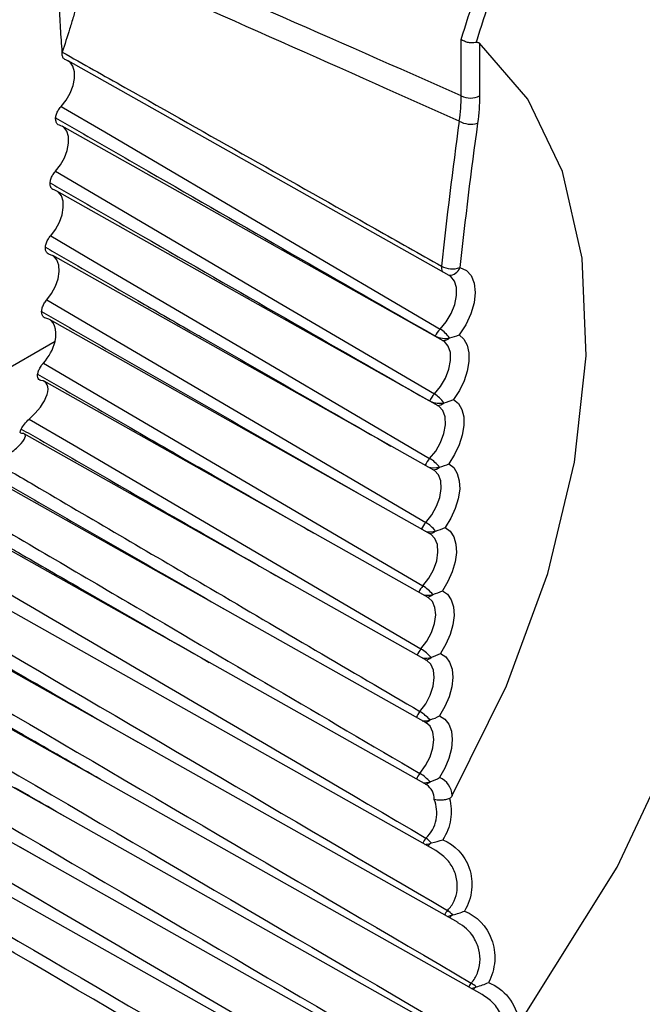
# Model space of a CAD drawing. Header units: millimetres. Extents: x 15458 to 16410, y 10212 to 11278.
# Tile 21 of 139: x 16193 to 16200, y 10357 to 10369. Entities that reach past the tile are written whole.
import ezdxf

# ---------------------------------------------------------------- set-up
doc = ezdxf.new("R2010")
doc.units = ezdxf.units.MM

msp = doc.modelspace()

# ---------------------------------------------------------------- linework, layer by layer
at = {"color": 7, "linetype": 'Continuous', "lineweight": 25}
for p, q in [((16197.921, 10367.914), (16197.921, 10368.56)), ((16198.131, 10368.518), (16198.131, 10367.915)), ((16197.784, 10365.851), (16193.408, 10368.315)), ((16197.714, 10365.101), (16193.338, 10367.566)), ((16197.525, 10360.002), (16184.933, 10367.093)), ((16197.655, 10364.356), (16193.278, 10366.821)), ((16197.63, 10359.248), (16184.959, 10366.383)), ((16197.606, 10363.616), (16193.23, 10366.081)), ((16197.884, 10358.422), (16185.002, 10365.676)), ((16197.568, 10362.882), (16193.192, 10365.346)), ((16193.257, 10365.093), (16190.917, 10363.742)), ((16197.626, 10365.151), (16197.624, 10365.155)), ((16198.162, 10357.596), (16185.064, 10364.972)), ((16197.541, 10362.153), (16193.132, 10364.636)), ((16198.366, 10356.825), (16185.143, 10364.271)), ((16197.525, 10361.43), (16192.902, 10364.033)), ((16197.52, 10360.713), (16192.401, 10363.595)), ((16198.425, 10356.148), (16185.24, 10363.573)), ((16198.495, 10355.479), (16185.355, 10362.879))]:
    msp.add_line(p, q, dxfattribs=at)
at = {"color": 7, "linetype": 'Continuous', "lineweight": 25, "flags": 128}
for points in [[(16198.617, 10357.309), (16199.712, 10359.056), (16200.585, 10360.912), (16201.2, 10362.796), (16201.529, 10364.629), (16201.559, 10366.332), (16201.289, 10367.833), (16200.73, 10369.068), (16199.905, 10369.983), (16198.851, 10370.541)], [(16197.818, 10359.879), (16198.442, 10361.141), (16198.915, 10362.431), (16199.223, 10363.706), (16199.355, 10364.927), (16199.308, 10366.052), (16199.082, 10367.047), (16198.686, 10367.877), (16198.131, 10368.518)], [(16193.328, 10367.793), (16193.385, 10367.865), (16193.432, 10367.946), (16193.464, 10368.031), (16193.481, 10368.115), (16193.48, 10368.191), (16193.462, 10368.254), (16193.429, 10368.3), (16193.381, 10368.326)], [(16193.328, 10367.793), (16193.829, 10367.499), (16195.831, 10366.322), (16197.678, 10365.236)], [(16193.262, 10367.048), (16193.319, 10367.12), (16193.364, 10367.202), (16193.396, 10367.287), (16193.411, 10367.37), (16193.41, 10367.446), (16193.391, 10367.508), (16193.356, 10367.553), (16193.308, 10367.577)], [(16193.262, 10367.048), (16193.763, 10366.754), (16195.765, 10365.577), (16197.613, 10364.491)], [(16193.207, 10366.307), (16193.263, 10366.38), (16193.307, 10366.462), (16193.338, 10366.548), (16193.352, 10366.631), (16193.35, 10366.705), (16193.33, 10366.766), (16193.294, 10366.81), (16193.245, 10366.833)], [(16193.207, 10366.307), (16193.708, 10366.013), (16195.71, 10364.836), (16197.558, 10363.751)], [(16193.162, 10365.572), (16193.218, 10365.646), (16193.261, 10365.728), (16193.291, 10365.814), (16193.304, 10365.896), (16193.3, 10365.97), (16193.279, 10366.03), (16193.243, 10366.073), (16193.193, 10366.094)], [(16197.678, 10365.236), (16197.749, 10365.319), (16197.807, 10365.416), (16197.848, 10365.519), (16197.868, 10365.62), (16197.867, 10365.712), (16197.844, 10365.787), (16197.801, 10365.84), (16197.784, 10365.851)], [(16197.905, 10365.942), (16197.98, 10365.91), (16198.036, 10365.85), (16198.071, 10365.763), (16198.081, 10365.657), (16198.068, 10365.536), (16198.031, 10365.41), (16197.973, 10365.285), (16197.897, 10365.169)], [(16193.162, 10365.572), (16193.663, 10365.278), (16195.666, 10364.101), (16197.514, 10363.016)], [(16193.257, 10365.093), (16193.265, 10365.144), (16193.267, 10365.192), (16193.262, 10365.236), (16193.251, 10365.275), (16193.234, 10365.307), (16193.212, 10365.333), (16193.184, 10365.351), (16193.151, 10365.361)], [(16197.613, 10364.491), (16197.683, 10364.575), (16197.74, 10364.673), (16197.779, 10364.776), (16197.799, 10364.876), (16197.796, 10364.967), (16197.772, 10365.041), (16197.728, 10365.092), (16197.714, 10365.101)], [(16197.897, 10365.169), (16197.951, 10365.121), (16197.989, 10365.052), (16198.009, 10364.965), (16198.009, 10364.864), (16197.991, 10364.754), (16197.954, 10364.641), (16197.9, 10364.53), (16197.832, 10364.427)], [(16193.123, 10364.845), (16193.624, 10364.551), (16195.627, 10363.375), (16197.481, 10362.286)], [(16197.832, 10364.427), (16197.888, 10364.381), (16197.927, 10364.313), (16197.949, 10364.227), (16197.951, 10364.127), (16197.933, 10364.018), (16197.898, 10363.905), (16197.845, 10363.794), (16197.779, 10363.69)], [(16197.558, 10363.751), (16197.628, 10363.836), (16197.684, 10363.934), (16197.722, 10364.037), (16197.74, 10364.138), (16197.736, 10364.227), (16197.71, 10364.3), (16197.665, 10364.35), (16197.655, 10364.356)], [(16192.961, 10364.202), (16193.46, 10363.91), (16195.454, 10362.74), (16197.459, 10361.563)], [(16197.514, 10363.016), (16197.583, 10363.102), (16197.638, 10363.201), (16197.675, 10363.304), (16197.692, 10363.404), (16197.686, 10363.493), (16197.659, 10363.564), (16197.613, 10363.612), (16197.606, 10363.616)], [(16197.779, 10363.69), (16197.836, 10363.645), (16197.876, 10363.579), (16197.899, 10363.495), (16197.903, 10363.396), (16197.887, 10363.287), (16197.853, 10363.174), (16197.802, 10363.063), (16197.736, 10362.958)], [(16197.736, 10362.958), (16197.794, 10362.915), (16197.836, 10362.851), (16197.86, 10362.768), (16197.865, 10362.67), (16197.851, 10362.562), (16197.818, 10362.449), (16197.768, 10362.337), (16197.704, 10362.231)], [(16197.481, 10362.286), (16197.549, 10362.374), (16197.603, 10362.473), (16197.639, 10362.576), (16197.654, 10362.676), (16197.648, 10362.763), (16197.619, 10362.833), (16197.572, 10362.88), (16197.568, 10362.882)], [(16197.704, 10362.231), (16197.763, 10362.191), (16197.806, 10362.128), (16197.832, 10362.046), (16197.839, 10361.949), (16197.826, 10361.841), (16197.795, 10361.729), (16197.746, 10361.617), (16197.683, 10361.51)], [(16197.459, 10361.563), (16197.526, 10361.651), (16197.579, 10361.751), (16197.614, 10361.854), (16197.628, 10361.953), (16197.619, 10362.04), (16197.59, 10362.108), (16197.541, 10362.153)], [(16197.683, 10361.51), (16197.743, 10361.472), (16197.787, 10361.41), (16197.815, 10361.33), (16197.823, 10361.234), (16197.812, 10361.127), (16197.782, 10361.015), (16197.734, 10360.902), (16197.672, 10360.795)], [(16197.447, 10360.845), (16197.514, 10360.934), (16197.566, 10361.034), (16197.599, 10361.137), (16197.612, 10361.235), (16197.602, 10361.321), (16197.571, 10361.389), (16197.525, 10361.43)], [(16197.672, 10360.795), (16197.733, 10360.758), (16197.779, 10360.699), (16197.808, 10360.62), (16197.817, 10360.525), (16197.808, 10360.419), (16197.779, 10360.307), (16197.733, 10360.194), (16197.672, 10360.086)], [(16197.447, 10360.133), (16197.512, 10360.223), (16197.563, 10360.324), (16197.595, 10360.427), (16197.606, 10360.524), (16197.595, 10360.609), (16197.563, 10360.675), (16197.52, 10360.713)], [(16193.081, 10359.158), (16193.072, 10359.163), (16192.863, 10359.284), (16192.85, 10359.291)]]:
    msp.add_lwpolyline(points, dxfattribs=at)
at = {"color": 7, "linetype": 'Continuous', "lineweight": 25}
for centre, radius, start, end in [((16198.025, 10368.12), 0.231, 243.2338, 297.3435), ((16255.423, 10359.718), 58.066, 172.17561, 173.82999), ((16198.03, 10367.864), 0.275, 241.4614, 286.7868), ((16255.461, 10359.72), 57.891, 172.17561, 173.82999), ((16197.806, 10365.943), 0.113, 172.1497, 204.3566), ((16197.819, 10366.19), 0.263, 241.6992, 289.2691), ((16197.782, 10365.985), 0.131, 268.0444, 340.4667), ((16197.857, 10365.056), 0.254, 135.0094, 157.0166), ((16197.472, 10364.902), 0.392, 36.3525, 58.3501), ((16197.735, 10365.368), 0.24, 242.5125, 282.8499), ((16197.713, 10365.215), 0.11, 266.5169, 312.8568), ((16197.795, 10364.313), 0.255, 135.618, 157.5712), ((16197.668, 10364.621), 0.237, 244.5176, 283.7021), ((16197.399, 10364.144), 0.407, 37.2481, 58.4191), ((16197.649, 10364.469), 0.109, 268.5729, 313.2537), ((16197.743, 10363.574), 0.255, 136.2225, 157.3476), ((16197.337, 10363.389), 0.424, 38.1484, 58.4878), ((16197.611, 10363.882), 0.238, 251.9641, 284.3878), ((16197.596, 10363.729), 0.108, 270.7938, 313.5198), ((16197.701, 10362.841), 0.256, 136.8233, 157.1215), ((16197.565, 10363.143), 0.235, 255.8906, 285.2568), ((16197.284, 10362.638), 0.442, 39.0533, 58.5562), ((16197.553, 10362.994), 0.106, 272.9177, 313.9193), ((16197.67, 10362.113), 0.257, 137.4209, 156.8686), ((16197.241, 10361.892), 0.462, 39.9627, 58.6243), ((16197.531, 10362.41), 0.231, 259.13, 286.1443), ((16197.522, 10362.264), 0.105, 275.0834, 314.3164), ((16197.65, 10361.391), 0.256, 137.9827, 156.6217), ((16197.208, 10361.149), 0.484, 40.8765, 58.6921), ((16197.507, 10361.681), 0.225, 261.9683, 287.1106), ((16197.501, 10361.539), 0.104, 277.2937, 314.711), ((16197.64, 10360.674), 0.257, 138.5816, 156.3082), ((16197.184, 10360.41), 0.508, 41.7944, 58.7595), ((16197.494, 10360.959), 0.221, 264.6933, 287.9994), ((16197.49, 10360.822), 0.104, 279.8254, 314.8294), ((16197.642, 10359.964), 0.258, 139.1775, 155.9683), ((16197.17, 10359.675), 0.535, 42.7163, 58.8267), ((16197.582, 10359.868), 0.236, 2.6983, 67.7726), ((16197.493, 10360.243), 0.217, 267.2627, 288.9186), ((16197.49, 10360.11), 0.102, 282.1205, 315.233), ((16197.418, 10359.842), 0.193, 358.4467, 56.1976), ((16197.713, 10359.226), 0.258, 139.7464, 155.0754), ((16197.466, 10359.657), 0.341, 276.4767, 286.9405), ((16197.082, 10358.846), 0.697, 44.4985, 51.5789), ((16197.472, 10359.386), 0.109, 307.4123, 329.5912), ((16197.963, 10358.395), 0.259, 140.2554, 153.8437), ((16197.704, 10358.832), 0.344, 279.35, 288.2097), ((16197.379, 10358.029), 0.656, 47.0781, 54.0752), ((16197.719, 10358.559), 0.107, 309.5771, 329.5607), ((16198.236, 10357.563), 0.259, 140.758, 152.3067), ((16197.687, 10357.205), 0.627, 49.4824, 56.2622), ((16197.967, 10358.004), 0.346, 281.9772, 289.2476), ((16197.991, 10357.731), 0.104, 311.816, 329.1996)]:
    msp.add_arc(centre, radius, start, end, dxfattribs=at)
for centre, major_axis, ratio, start_param, end_param in [((18310.103, 9183.205), (2143.22, -1195.161), 0.015113, 2.979419, 2.991628), ((18308.713, 9182.375), (2141.811, -1195.953), 0.014532, 2.97918, 2.991382), ((18308.713, 9182.375), (2141.811, -1195.953), 0.014532, 3.281376, 3.309394), ((18310.103, 9183.205), (2143.22, -1195.161), 0.015113, 3.281823, 3.306903)]:
    msp.add_ellipse(centre, major_axis=major_axis, ratio=ratio, start_param=start_param, end_param=end_param, dxfattribs=at)
for points, knots in [([(16270.677, 10390.27), (16270.27, 10390.029), (16269.459, 10389.549), (16268.246, 10388.831), (16267.037, 10388.117), (16265.833, 10387.405), (16264.633, 10386.697), (16263.437, 10385.991), (16262.247, 10385.289), (16261.061, 10384.589), (16259.879, 10383.893), (16258.702, 10383.199), (16257.529, 10382.509), (16256.361, 10381.822), (16255.197, 10381.137), (16254.038, 10380.456), (16252.883, 10379.778), (16251.733, 10379.103), (16250.587, 10378.431), (16249.446, 10377.761), (16248.31, 10377.095), (16245.509, 10375.455), (16241.095, 10372.874), (16235.166, 10369.42), (16229.382, 10366.063), (16223.763, 10362.813), (16218.311, 10359.671), (16213.027, 10356.64), (16207.899, 10353.711), (16204.031, 10351.513), (16201.32, 10349.977), (16199.698, 10349.059), (16198.095, 10348.154), (16196.51, 10347.261), (16194.945, 10346.381), (16193.398, 10345.513), (16191.87, 10344.657), (16190.36, 10343.813), (16188.87, 10342.981), (16187.397, 10342.161), (16186.433, 10341.626), (16185.95, 10341.358)], [0, 0, 0, 0, 0.0122425, 0.0244664, 0.0366722, 0.0488605, 0.0610319, 0.073187, 0.0853265, 0.0974509, 0.1095608, 0.1216569, 0.1337397, 0.1458099, 0.1578681, 0.1699149, 0.1819509, 0.1939768, 0.2059932, 0.2180006, 0.2299997, 0.2419912, 0.3070125, 0.3717963, 0.4364455, 0.5010636, 0.5651346, 0.6292379, 0.6934744, 0.7579444, 0.7797585, 0.8015997, 0.8234716, 0.8453781, 0.8673228, 0.8893094, 0.9113417, 0.9334232, 0.9555577, 0.9777488, 1, 1, 1, 1]), ([(16183.944, 10340.105), (16189.39, 10343.123), (16195.306, 10346.443), (16203.339, 10350.999), (16204.978, 10351.93), (16208.321, 10353.835), (16210.027, 10354.81), (16215.235, 10357.791), (16218.812, 10359.848), (16229.859, 10366.225), (16237.551, 10370.698), (16249.554, 10377.725), (16253.633, 10380.12), (16258.828, 10383.179), (16259.872, 10383.795), (16261.965, 10385.029), (16263.014, 10385.648), (16266.167, 10387.51), (16268.279, 10388.758), (16270.399, 10390.014)], [0, 0, 0, 0, 0.25, 0.25, 0.3125, 0.3125, 0.375, 0.375, 0.5, 0.5, 0.75, 0.75, 0.875, 0.875, 0.90625, 0.90625, 0.9375, 0.9375, 1, 1, 1, 1]), ([(16193.34, 10368.416), (16193.333, 10368.507), (16193.323, 10368.645), (16193.313, 10368.83), (16193.308, 10369.02), (16193.309, 10369.254), (16193.33, 10369.452), (16193.339, 10369.546)], [0, 0, 0, 0, 0.252095, 0.383566, 0.503237, 0.76504, 1, 1, 1, 1]), ([(16193.62, 10369.519), (16193.614, 10369.474), (16193.601, 10369.381), (16193.574, 10369.241), (16193.542, 10369.097), (16193.506, 10368.957), (16193.466, 10368.817), (16193.411, 10368.639), (16193.368, 10368.504), (16193.34, 10368.416)], [0, 0, 0, 0, 0.113178, 0.233481, 0.361128, 0.496306, 0.614673, 0.747491, 1, 1, 1, 1]), ([(16198.091, 10368.528), (16198.076, 10368.524), (16198.059, 10368.522), (16198.043, 10368.522), (16198.026, 10368.522), (16198.009, 10368.525), (16197.993, 10368.528), (16197.976, 10368.532), (16197.96, 10368.538), (16197.946, 10368.545), (16197.938, 10368.549), (16197.931, 10368.553), (16197.924, 10368.557), (16197.923, 10368.558), (16197.922, 10368.559), (16197.921, 10368.56)], [0, 0, 0, 0, 0.000050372, 0.000050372, 0.000050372, 0.0001007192, 0.0001007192, 0.0001007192, 0.0001514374, 0.0001514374, 0.0001514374, 0.0001786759, 0.0001786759, 0.0001786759, 0.0001832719, 0.0001832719, 0.0001832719, 0.0001832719]), ([(16198.091, 10368.528), (16198.096, 10368.529), (16198.1, 10368.529), (16198.104, 10368.529), (16198.11, 10368.529), (16198.114, 10368.527), (16198.118, 10368.526), (16198.123, 10368.524), (16198.128, 10368.521), (16198.131, 10368.518)], [0, 0, 0, 0, 0.00001564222, 0.00001564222, 0.00001564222, 0.00003621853, 0.00003621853, 0.00003621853, 0.00006095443, 0.00006095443, 0.00006095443, 0.00006095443]), ([(16193.381, 10368.326), (16193.372, 10368.329), (16193.364, 10368.334), (16193.357, 10368.342), (16193.35, 10368.349), (16193.345, 10368.359), (16193.342, 10368.371), (16193.339, 10368.383), (16193.338, 10368.396), (16193.339, 10368.41), (16193.339, 10368.412), (16193.34, 10368.414), (16193.34, 10368.416)], [0, 0, 0, 0, 0.0000503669, 0.0000503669, 0.0000503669, 0.0001007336, 0.0001007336, 0.0001007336, 0.0001511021, 0.0001511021, 0.0001511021, 0.000158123, 0.000158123, 0.000158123, 0.000158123]), ([(16193.34, 10368.416), (16193.579, 10368.281), (16193.819, 10368.146), (16194.059, 10368.011), (16195.017, 10367.47), (16195.976, 10366.928), (16196.935, 10366.387), (16197.188, 10366.244), (16197.441, 10366.101), (16197.694, 10365.958)], [0, 0, 0, 0, 0.001015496, 0.001015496, 0.001015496, 0.00507748, 0.00507748, 0.00507748, 0.006150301, 0.006150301, 0.006150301, 0.006150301]), ([(16193.264, 10367.661), (16193.266, 10367.675), (16193.269, 10367.689), (16193.274, 10367.702), (16193.279, 10367.718), (16193.286, 10367.733), (16193.294, 10367.748), (16193.303, 10367.762), (16193.313, 10367.776), (16193.323, 10367.788), (16193.325, 10367.79), (16193.326, 10367.792), (16193.328, 10367.793)], [0.0000049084, 0.0000049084, 0.0000049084, 0.0000049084, 0.0000503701, 0.0000503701, 0.0000503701, 0.0001007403, 0.0001007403, 0.0001007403, 0.0001511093, 0.0001511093, 0.0001511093, 0.0001581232, 0.0001581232, 0.0001581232, 0.0001581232]), ([(16193.308, 10367.577), (16193.298, 10367.58), (16193.29, 10367.585), (16193.283, 10367.592), (16193.276, 10367.6), (16193.271, 10367.609), (16193.268, 10367.621), (16193.265, 10367.632), (16193.263, 10367.645), (16193.264, 10367.66), (16193.264, 10367.66), (16193.264, 10367.661), (16193.264, 10367.661)], [0, 0, 0, 0, 0.0000503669, 0.0000503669, 0.0000503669, 0.0001007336, 0.0001007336, 0.0001007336, 0.0001511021, 0.0001511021, 0.0001511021, 0.0001532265, 0.0001532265, 0.0001532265, 0.0001532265]), ([(16193.264, 10367.661), (16193.335, 10367.621), (16193.406, 10367.58), (16193.476, 10367.539), (16193.759, 10367.376), (16194.043, 10367.213), (16194.326, 10367.049), (16195.423, 10366.417), (16196.523, 10365.786), (16197.624, 10365.155)], [0, 0, 0, 0, 0.0003, 0.0003, 0.0003, 0.0015, 0.0015, 0.0015, 0.006150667, 0.006150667, 0.006150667, 0.006150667]), ([(16193.2, 10366.916), (16193.201, 10366.929), (16193.204, 10366.943), (16193.209, 10366.956), (16193.214, 10366.972), (16193.221, 10366.987), (16193.229, 10367.002), (16193.237, 10367.016), (16193.247, 10367.031), (16193.258, 10367.043), (16193.259, 10367.044), (16193.261, 10367.046), (16193.262, 10367.048)], [0.0000049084, 0.0000049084, 0.0000049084, 0.0000049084, 0.0000503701, 0.0000503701, 0.0000503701, 0.0001007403, 0.0001007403, 0.0001007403, 0.0001511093, 0.0001511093, 0.0001511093, 0.0001581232, 0.0001581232, 0.0001581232, 0.0001581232]), ([(16193.245, 10366.833), (16193.235, 10366.836), (16193.227, 10366.84), (16193.22, 10366.848), (16193.213, 10366.855), (16193.207, 10366.864), (16193.204, 10366.875), (16193.201, 10366.887), (16193.199, 10366.9), (16193.2, 10366.914), (16193.2, 10366.914), (16193.2, 10366.915), (16193.2, 10366.916)], [0, 0, 0, 0, 0.0000503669, 0.0000503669, 0.0000503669, 0.0001007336, 0.0001007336, 0.0001007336, 0.0001511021, 0.0001511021, 0.0001511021, 0.0001532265, 0.0001532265, 0.0001532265, 0.0001532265]), ([(16193.2, 10366.916), (16193.27, 10366.875), (16193.624, 10366.671), (16195.071, 10365.836), (16196.452, 10365.045), (16197.548, 10364.416)], [0, 0, 0, 0, 0.0489, 0.2445, 1, 1, 1, 1]), ([(16184.921, 10366.774), (16186.184, 10366.035), (16187.447, 10365.295), (16188.709, 10364.555), (16189.638, 10364.011), (16190.566, 10363.467), (16191.494, 10362.923), (16191.726, 10362.787), (16191.958, 10362.651), (16192.19, 10362.515), (16193.966, 10361.474), (16195.741, 10360.433), (16197.516, 10359.392)], [0.0001965, 0.0001965, 0.0001965, 0.0001965, 0.00554402, 0.00554402, 0.00554402, 0.0094758, 0.0094758, 0.0094758, 0.01045875, 0.01045875, 0.01045875, 0.01797962, 0.01797962, 0.01797962, 0.01797962]), ([(16193.146, 10366.175), (16193.147, 10366.188), (16193.15, 10366.201), (16193.154, 10366.215), (16193.159, 10366.231), (16193.166, 10366.246), (16193.174, 10366.261), (16193.182, 10366.276), (16193.192, 10366.29), (16193.202, 10366.302), (16193.204, 10366.304), (16193.205, 10366.306), (16193.207, 10366.307)], [0.0000049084, 0.0000049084, 0.0000049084, 0.0000049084, 0.0000503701, 0.0000503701, 0.0000503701, 0.0001007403, 0.0001007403, 0.0001007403, 0.0001511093, 0.0001511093, 0.0001511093, 0.0001581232, 0.0001581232, 0.0001581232, 0.0001581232]), ([(16193.193, 10366.094), (16193.183, 10366.096), (16193.174, 10366.101), (16193.167, 10366.108), (16193.16, 10366.115), (16193.154, 10366.124), (16193.151, 10366.135), (16193.147, 10366.146), (16193.145, 10366.159), (16193.146, 10366.173), (16193.146, 10366.173), (16193.146, 10366.174), (16193.146, 10366.175)], [0, 0, 0, 0, 0.0000503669, 0.0000503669, 0.0000503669, 0.0001007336, 0.0001007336, 0.0001007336, 0.0001511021, 0.0001511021, 0.0001511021, 0.0001532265, 0.0001532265, 0.0001532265, 0.0001532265]), ([(16193.146, 10366.175), (16193.217, 10366.134), (16193.57, 10365.93), (16194.124, 10365.611), (16194.678, 10365.292), (16195.233, 10364.973), (16196.001, 10364.531), (16196.7, 10364.131), (16197.114, 10363.893)], [0, 0, 0, 0, 0.053579, 0.267894, 0.419195, 0.472774, 0.687088, 1, 1, 1, 1]), ([(16184.949, 10366.068), (16186.209, 10365.33), (16187.469, 10364.592), (16188.729, 10363.855), (16189.657, 10363.311), (16190.586, 10362.767), (16191.514, 10362.223), (16191.746, 10362.087), (16191.978, 10361.951), (16192.21, 10361.815), (16194.062, 10360.73), (16195.913, 10359.645), (16197.764, 10358.56)], [0.00019483, 0.00019483, 0.00019483, 0.00019483, 0.00552806, 0.00552806, 0.00552806, 0.00945984, 0.00945984, 0.00945984, 0.01044279, 0.01044279, 0.01044279, 0.01828497, 0.01828497, 0.01828497, 0.01828497]), ([(16193.103, 10365.439), (16193.104, 10365.452), (16193.107, 10365.466), (16193.111, 10365.479), (16193.115, 10365.495), (16193.122, 10365.51), (16193.13, 10365.525), (16193.138, 10365.54), (16193.147, 10365.554), (16193.158, 10365.567), (16193.159, 10365.569), (16193.161, 10365.57), (16193.162, 10365.572)], [0.0000049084, 0.0000049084, 0.0000049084, 0.0000049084, 0.0000503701, 0.0000503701, 0.0000503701, 0.0001007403, 0.0001007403, 0.0001007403, 0.0001511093, 0.0001511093, 0.0001511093, 0.0001581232, 0.0001581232, 0.0001581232, 0.0001581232]), ([(16193.151, 10365.361), (16193.141, 10365.362), (16193.132, 10365.367), (16193.125, 10365.373), (16193.118, 10365.38), (16193.112, 10365.389), (16193.108, 10365.4), (16193.105, 10365.411), (16193.103, 10365.423), (16193.103, 10365.437), (16193.103, 10365.438), (16193.103, 10365.438), (16193.103, 10365.439)], [0, 0, 0, 0, 0.0000503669, 0.0000503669, 0.0000503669, 0.0001007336, 0.0001007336, 0.0001007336, 0.0001511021, 0.0001511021, 0.0001511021, 0.0001532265, 0.0001532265, 0.0001532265, 0.0001532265]), ([(16193.103, 10365.439), (16193.174, 10365.398), (16193.527, 10365.194), (16194.737, 10364.497), (16195.879, 10363.842), (16196.738, 10363.35)], [0, 0, 0, 0, 0.058497, 0.292487, 1, 1, 1, 1]), ([(16184.996, 10365.364), (16186.25, 10364.63), (16187.505, 10363.895), (16188.759, 10363.161), (16189.687, 10362.618), (16190.616, 10362.074), (16191.544, 10361.53), (16191.776, 10361.394), (16192.009, 10361.258), (16192.241, 10361.122), (16194.173, 10359.99), (16196.104, 10358.859), (16198.036, 10357.727)], [0.00019324, 0.00019324, 0.00019324, 0.00019324, 0.00550215, 0.00550215, 0.00550215, 0.00943394, 0.00943394, 0.00943394, 0.01041688, 0.01041688, 0.01041688, 0.01859844, 0.01859844, 0.01859844, 0.01859844]), ([(16193.057, 10364.717), (16193.059, 10364.729), (16193.063, 10364.742), (16193.068, 10364.755), (16193.073, 10364.77), (16193.08, 10364.785), (16193.089, 10364.8), (16193.098, 10364.814), (16193.108, 10364.828), (16193.119, 10364.84), (16193.12, 10364.842), (16193.121, 10364.844), (16193.123, 10364.845)], [0.0000047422, 0.0000047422, 0.0000047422, 0.0000047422, 0.0000506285, 0.0000506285, 0.0000506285, 0.0001012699, 0.0001012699, 0.0001012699, 0.0001517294, 0.0001517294, 0.0001517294, 0.0001585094, 0.0001585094, 0.0001585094, 0.0001585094]), ([(16185.061, 10364.662), (16186.307, 10363.933), (16187.553, 10363.204), (16188.799, 10362.475), (16189.728, 10361.931), (16190.657, 10361.387), (16191.585, 10360.844), (16191.818, 10360.708), (16192.05, 10360.572), (16192.282, 10360.436), (16194.275, 10359.269), (16196.267, 10358.102), (16198.259, 10356.935)], [0.00019173, 0.00019173, 0.00019173, 0.00019173, 0.00546632, 0.00546632, 0.00546632, 0.0093981, 0.0093981, 0.0093981, 0.01038105, 0.01038105, 0.01038105, 0.01881841, 0.01881841, 0.01881841, 0.01881841]), ([(16192.961, 10364.202), (16193.057, 10364.287), (16193.137, 10364.394), (16193.179, 10364.529), (16193.18, 10364.568), (16193.155, 10364.626), (16193.129, 10364.644), (16193.095, 10364.647)], [0, 0, 0, 0, 0.5, 0.5, 0.75, 0.75, 1, 1, 1, 1]), ([(16193.095, 10364.647), (16193.085, 10364.648), (16193.078, 10364.651), (16193.071, 10364.657), (16193.065, 10364.663), (16193.061, 10364.671), (16193.058, 10364.68), (16193.056, 10364.69), (16193.055, 10364.702), (16193.057, 10364.715), (16193.057, 10364.716), (16193.057, 10364.716), (16193.057, 10364.717)], [0, 0, 0, 0, 0.0000508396, 0.0000508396, 0.0000508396, 0.000101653, 0.000101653, 0.000101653, 0.000152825, 0.000152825, 0.000152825, 0.0001545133, 0.0001545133, 0.0001545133, 0.0001545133]), ([(16193.057, 10364.717), (16193.128, 10364.676), (16193.481, 10364.472), (16194.037, 10364.151), (16194.594, 10363.831), (16195.15, 10363.511), (16195.648, 10363.225), (16196.076, 10362.98), (16196.22, 10362.898)], [0, 0, 0, 0, 0.067203, 0.336014, 0.527886, 0.595089, 0.8639, 1, 1, 1, 1]), ([(16205.421, 10364.455), (16205.24, 10363.602), (16204.883, 10361.925), (16203.956, 10359.393), (16202.795, 10356.958), (16201.385, 10354.657), (16199.783, 10352.549), (16198.025, 10350.705), (16196.166, 10349.16), (16194.261, 10347.999), (16192.709, 10347.293), (16191.839, 10347.136), (16191.578, 10347.089)], [0, 0, 0, 0, 0.1093933, 0.2151088, 0.3208239, 0.4265347, 0.5322451, 0.6379113, 0.7435775, 0.8491878, 0.9547981, 1, 1, 1, 1]), ([(16192.582, 10363.699), (16192.641, 10363.737), (16192.699, 10363.777), (16192.796, 10363.852), (16192.837, 10363.889), (16192.896, 10363.955), (16192.914, 10363.984), (16192.918, 10364.027), (16192.905, 10364.039), (16192.876, 10364.037)], [0, 0, 0, 0, 0.25, 0.25, 0.5, 0.5, 0.75, 0.75, 1, 1, 1, 1]), ([(16192.868, 10364.088), (16192.939, 10364.048), (16193.293, 10363.844), (16194.307, 10363.259), (16195.253, 10362.716), (16195.915, 10362.337)], [0, 0, 0, 0, 0.069764, 0.34882, 1, 1, 1, 1]), ([(16185.143, 10363.964), (16186.379, 10363.241), (16187.615, 10362.518), (16188.851, 10361.795), (16189.78, 10361.252), (16190.709, 10360.708), (16191.637, 10360.165), (16191.87, 10360.029), (16192.102, 10359.893), (16192.334, 10359.757), (16194.327, 10358.591), (16196.32, 10357.424), (16198.312, 10356.257)], [0.0001903, 0.0001903, 0.0001903, 0.0001903, 0.00542057, 0.00542057, 0.00542057, 0.00935236, 0.00935236, 0.00935236, 0.01033531, 0.01033531, 0.01033531, 0.01877266, 0.01877266, 0.01877266, 0.01877266]), ([(16192.582, 10363.699), (16192.746, 10363.603), (16192.91, 10363.507), (16193.074, 10363.411), (16193.73, 10363.026), (16194.387, 10362.641), (16195.043, 10362.256), (16195.844, 10361.785), (16196.646, 10361.315), (16197.447, 10360.845)], [0, 0, 0, 0, 0.000695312, 0.000695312, 0.000695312, 0.003476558, 0.003476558, 0.003476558, 0.00687374, 0.00687374, 0.00687374, 0.00687374]), ([(16191.707, 10363.499), (16191.866, 10363.406), (16192.025, 10363.312), (16192.185, 10363.219), (16192.821, 10362.846), (16193.457, 10362.473), (16194.093, 10362.1), (16195.211, 10361.444), (16196.329, 10360.788), (16197.447, 10360.133)], [0, 0, 0, 0, 0.000673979, 0.000673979, 0.000673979, 0.003369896, 0.003369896, 0.003369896, 0.008106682, 0.008106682, 0.008106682, 0.008106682]), ([(16192.689, 10363.467), (16192.693, 10363.465), (16192.768, 10363.422), (16193.125, 10363.215), (16194.052, 10362.681), (16194.911, 10362.188), (16195.485, 10361.859)], [0, 0, 0, 0, 0.004381, 0.080383, 0.38439, 1, 1, 1, 1]), ([(16185.243, 10363.269), (16186.505, 10362.531), (16187.768, 10361.793), (16189.03, 10361.055), (16189.962, 10360.51), (16190.894, 10359.965), (16191.826, 10359.419), (16192.059, 10359.283), (16192.292, 10359.147), (16192.525, 10359.011), (16194.475, 10357.869), (16196.426, 10356.728), (16198.376, 10355.587)], [0.00018894, 0.00018894, 0.00018894, 0.00018894, 0.00552991, 0.00552991, 0.00552991, 0.00947419, 0.00947419, 0.00947419, 0.01046026, 0.01046026, 0.01046026, 0.01871706, 0.01871706, 0.01871706, 0.01871706]), ([(16192.689, 10362.755), (16192.693, 10362.752), (16192.757, 10362.716), (16193.059, 10362.541), (16193.833, 10362.094), (16194.55, 10361.683), (16195.028, 10361.408)], [0, 0, 0, 0, 0.005234, 0.081741, 0.387768, 1, 1, 1, 1]), ([(16185.361, 10362.577), (16186.625, 10361.839), (16187.889, 10361.1), (16189.153, 10360.361), (16190.086, 10359.816), (16191.019, 10359.27), (16191.953, 10358.724), (16192.186, 10358.588), (16192.419, 10358.451), (16192.653, 10358.315), (16194.585, 10357.184), (16196.518, 10356.054), (16198.45, 10354.923)], [0.00018766, 0.00018766, 0.00018766, 0.00018766, 0.00553472, 0.00553472, 0.00553472, 0.00948433, 0.00948433, 0.00948433, 0.01047173, 0.01047173, 0.01047173, 0.01865163, 0.01865163, 0.01865163, 0.01865163]), ([(16198.402, 10354.778), (16196.472, 10355.911), (16194.541, 10357.045), (16192.611, 10358.178), (16192.378, 10358.315), (16192.145, 10358.452), (16191.912, 10358.589), (16190.98, 10359.137), (16190.048, 10359.684), (16189.115, 10360.232), (16187.86, 10360.97), (16186.604, 10361.708), (16185.348, 10362.447)], [0.00015001, 0.00015001, 0.00015001, 0.00015001, 0.00832995, 0.00832995, 0.00832995, 0.00931736, 0.00931736, 0.00931736, 0.013267, 0.013267, 0.013267, 0.01858717, 0.01858717, 0.01858717, 0.01858717]), ([(16192.721, 10361.349), (16192.725, 10361.346), (16192.799, 10361.304), (16193.151, 10361.101), (16193.642, 10360.817), (16194.064, 10360.575), (16194.207, 10360.493)], [0, 0, 0, 0, 0.008238, 0.148949, 0.711793, 1, 1, 1, 1]), ([(16193.779, 10360.064), (16193.511, 10360.219), (16193.173, 10360.414), (16192.831, 10360.611), (16192.758, 10360.653), (16192.753, 10360.656)], [0, 0, 0, 0, 0.7841489, 0.9880751, 1, 1, 1, 1]), ([(16193.43, 10359.604), (16193.293, 10359.684), (16193.085, 10359.803), (16192.874, 10359.925), (16192.801, 10359.967), (16192.797, 10359.97)], [0, 0, 0, 0, 0.650048, 0.980685, 1, 1, 1, 1]), ([(16197.818, 10359.879), (16197.815, 10359.872), (16197.811, 10359.866), (16197.806, 10359.861), (16197.802, 10359.856), (16197.797, 10359.852), (16197.792, 10359.849), (16197.79, 10359.848), (16197.788, 10359.847), (16197.786, 10359.847)], [0, 0, 0, 0, 0.00002170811, 0.00002170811, 0.00002170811, 0.00004025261, 0.00004025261, 0.00004025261, 0.00004682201, 0.00004682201, 0.00004682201, 0.00004682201]), ([(16197.516, 10359.392), (16197.576, 10359.448), (16197.617, 10359.522), (16197.649, 10359.682), (16197.64, 10359.764), (16197.611, 10359.836)], [0, 0, 0, 0, 0.5, 0.5, 1, 1, 1, 1]), ([(16197.786, 10359.847), (16197.772, 10359.84), (16197.756, 10359.835), (16197.739, 10359.832), (16197.723, 10359.828), (16197.706, 10359.826), (16197.69, 10359.825), (16197.674, 10359.825), (16197.658, 10359.826), (16197.644, 10359.828), (16197.633, 10359.83), (16197.623, 10359.832), (16197.614, 10359.835), (16197.613, 10359.836), (16197.612, 10359.836), (16197.611, 10359.836)], [0, 0, 0, 0, 0.0000499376, 0.0000499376, 0.0000499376, 0.0000998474, 0.0000998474, 0.0000998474, 0.0001502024, 0.0001502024, 0.0001502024, 0.0001878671, 0.0001878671, 0.0001878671, 0.0001916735, 0.0001916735, 0.0001916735, 0.0001916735]), ([(16197.786, 10359.847), (16197.807, 10359.771), (16197.812, 10359.688), (16197.786, 10359.524), (16197.755, 10359.443), (16197.708, 10359.373)], [0, 0, 0, 0, 0.5, 0.5, 1, 1, 1, 1]), ([(16197.708, 10359.373), (16197.848, 10359.317), (16197.963, 10359.197), (16198.039, 10358.968), (16198.049, 10358.884), (16198.031, 10358.713), (16198.003, 10358.627), (16197.959, 10358.553)], [0, 0, 0, 0, 0.5, 0.5, 0.75, 0.75, 1, 1, 1, 1]), ([(16197.764, 10358.56), (16197.764, 10358.561), (16197.795, 10358.592), (16197.846, 10358.666), (16197.877, 10358.782), (16197.877, 10358.908), (16197.839, 10359.036), (16197.754, 10359.163), (16197.671, 10359.219), (16197.629, 10359.247)], [0, 0, 0, 0, 0.003188, 0.160773, 0.314434, 0.427674, 0.6153, 0.806085, 1, 1, 1, 1]), ([(16197.959, 10358.553), (16198.101, 10358.498), (16198.215, 10358.381), (16198.298, 10358.151), (16198.311, 10358.067), (16198.299, 10357.894), (16198.274, 10357.808), (16198.233, 10357.732)], [0, 0, 0, 0, 0.5, 0.5, 0.75, 0.75, 1, 1, 1, 1]), ([(16198.036, 10357.727), (16198.04, 10357.732), (16198.073, 10357.769), (16198.122, 10357.859), (16198.145, 10358.002), (16198.125, 10358.124), (16198.074, 10358.244), (16198, 10358.348), (16197.917, 10358.397), (16197.882, 10358.418)], [0, 0, 0, 0, 0.0223059, 0.1830735, 0.3561557, 0.5325874, 0.6266082, 0.8421685, 1, 1, 1, 1]), ([(16198.405, 10357.284), (16198.397, 10357.308), (16198.371, 10357.389), (16198.294, 10357.505), (16198.204, 10357.566), (16198.162, 10357.595)], [0, 0, 0, 0, 0.184379, 0.609382, 1, 1, 1, 1])]:
    msp.add_open_spline(points, degree=3, knots=knots, dxfattribs=at)
for points in [[(16197.921, 10368.56), (16198.134, 10369.256), (16198.38, 10369.922), (16198.64, 10370.574)], [(16198.82, 10370.541), (16198.557, 10369.889), (16198.308, 10369.224), (16198.091, 10368.528)], [(16197.898, 10367.622), (16197.913, 10367.723), (16197.92, 10367.82), (16197.921, 10367.914)], [(16198.131, 10367.915), (16198.131, 10367.814), (16198.124, 10367.709), (16198.109, 10367.601)], [(16193.123, 10364.845), (16193.186, 10364.915), (16193.237, 10365.006), (16193.257, 10365.093)], [(16197.788, 10365.134), (16197.827, 10365.144), (16197.865, 10365.155), (16197.897, 10365.169)], [(16197.724, 10364.39), (16197.763, 10364.4), (16197.8, 10364.412), (16197.832, 10364.427)], [(16192.868, 10364.088), (16192.886, 10364.122), (16192.92, 10364.166), (16192.961, 10364.202)], [(16192.876, 10364.037), (16192.853, 10364.035), (16192.852, 10364.055), (16192.868, 10364.088)], [(16197.67, 10363.651), (16197.709, 10363.662), (16197.747, 10363.674), (16197.779, 10363.69)], [(16197.627, 10362.917), (16197.666, 10362.929), (16197.704, 10362.941), (16197.736, 10362.958)], [(16197.595, 10362.189), (16197.634, 10362.201), (16197.672, 10362.214), (16197.704, 10362.231)], [(16197.573, 10361.466), (16197.613, 10361.478), (16197.65, 10361.493), (16197.683, 10361.51)], [(16197.563, 10360.749), (16197.602, 10360.762), (16197.64, 10360.777), (16197.672, 10360.795)], [(16197.563, 10360.038), (16197.602, 10360.052), (16197.64, 10360.067), (16197.672, 10360.086)], [(16197.566, 10359.331), (16197.57, 10359.332), (16197.575, 10359.334), (16197.58, 10359.335)], [(16197.58, 10359.335), (16197.624, 10359.346), (16197.668, 10359.358), (16197.708, 10359.373)], [(16197.811, 10358.505), (16197.816, 10358.507), (16197.821, 10358.508), (16197.826, 10358.509)], [(16197.826, 10358.509), (16197.872, 10358.522), (16197.917, 10358.536), (16197.959, 10358.553)], [(16198.095, 10357.682), (16198.143, 10357.696), (16198.19, 10357.713), (16198.233, 10357.732)], [(16198.233, 10357.732), (16198.411, 10357.665), (16198.551, 10357.494), (16198.584, 10357.283)], [(16198.081, 10357.678), (16198.085, 10357.679), (16198.09, 10357.681), (16198.095, 10357.682)]]:
    msp.add_open_spline(points, degree=3, dxfattribs=at)

doc.saveas('drawing.dxf')
